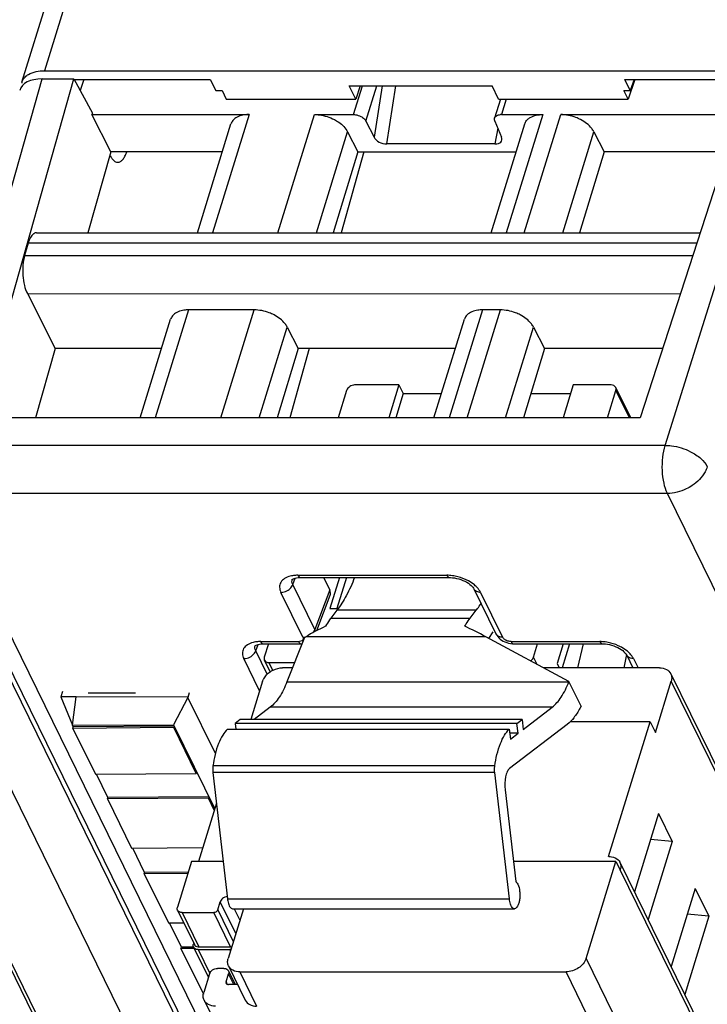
# Model space of a CAD drawing. Header units: millimetres. Extents: x 0 to 420, y 0 to 297.
# Tile 13 of 124: x 121 to 131, y 52 to 67. Entities that reach past the tile are written whole.
import ezdxf

# ---------------------------------------------------------------- set-up
doc = ezdxf.new("R2010")
doc.units = ezdxf.units.MM
doc.header["$LTSCALE"] = 23.1
doc.layers.get('0').update_dxf_attribs({"linetype": 'CONTINUOUS'})

msp = doc.modelspace()

# ---------------------------------------------------------------- linework, layer by layer
at = {"color": 7, "linetype": 'CONTINUOUS'}
for p, q in [((120.71667, 65.6548), (129.04736, 92.61292)), ((121.04186, 65.81798), (131.77222, 65.81798)), ((120.0766, 60.77191), (121.47027, 65.70048)), ((121.00974, 65.70048), (121.47027, 65.70048)), ((121.47027, 65.70048), (121.73998, 65.20329)), ((121.47027, 65.69366), (123.45376, 65.69366)), ((121.61467, 65.69366), (121.56093, 65.53336)), ((123.45376, 65.69366), (123.53399, 65.53035)), ((125.57086, 65.40591), (125.47612, 65.59898)), ((125.47612, 65.59898), (127.55289, 65.59898)), ((125.63559, 65.59898), (125.57086, 65.40591)), ((127.64764, 65.40591), (127.55289, 65.59898)), ((129.56249, 65.53012), (129.48233, 65.69366)), ((129.48233, 65.69366), (131.30259, 65.69366)), ((129.6279, 65.69366), (129.53143, 65.40591)), ((129.61732, 65.69366), (129.56249, 65.53012)), ((131.30259, 65.70048), (129.70451, 60.77229)), ((123.53406, 65.53057), (123.62597, 65.52989)), ((123.62603, 65.53012), (123.68708, 65.40591)), ((129.53143, 65.40591), (129.47046, 65.53035)), ((129.47053, 65.53057), (129.56241, 65.52989)), ((123.68708, 65.40591), (125.57086, 65.40591)), ((127.67455, 65.40591), (127.58935, 65.1302)), ((127.64764, 65.40591), (129.53143, 65.40591)), ((121.7337, 65.18121), (124.01787, 65.18131)), ((122.00811, 64.64058), (121.7337, 65.18121)), ((121.73998, 65.20329), (121.73377, 65.18121)), ((124.96962, 65.18131), (125.5368, 65.18131)), ((127.68757, 65.18131), (128.28928, 65.18131)), ((128.55025, 65.18131), (131.13427, 65.1814)), ((123.26716, 63.46331), (123.75594, 65.04502)), ((125.71781, 65.08736), (125.83687, 64.85234)), ((127.53858, 63.46331), (128.02736, 65.04502)), ((127.59243, 65.08736), (127.6882, 64.85234)), ((125.45232, 64.93079), (125.59933, 64.64058)), ((129.03294, 64.93079), (129.17996, 64.64058)), ((127.59467, 64.75404), (126.02025, 64.75404)), ((122.00811, 64.64058), (121.67522, 63.46331)), ((123.63096, 64.64058), (122.00811, 64.64058)), ((125.59933, 64.64058), (125.24242, 63.46331)), ((125.6861, 64.64058), (125.35899, 63.46331)), ((125.59933, 64.64058), (127.90238, 64.64058)), ((129.17996, 64.64058), (128.82305, 63.46331)), ((130.95889, 64.64058), (129.17996, 64.64058)), ((120.92888, 63.46331), (130.57714, 63.46331)), ((120.80704, 63.31196), (120.75485, 63.13106)), ((120.79469, 62.57795), (121.19936, 61.78048)), ((124.09213, 62.34175), (123.14038, 62.34175)), ((127.67276, 62.34175), (127.4118, 62.34175)), ((122.43557, 60.77229), (122.87845, 62.20546)), ((126.70699, 60.77229), (127.14987, 62.20546)), ((124.57483, 62.09123), (124.73224, 61.78048)), ((128.15545, 62.09123), (128.31287, 61.78048)), ((121.19936, 61.78048), (120.91427, 60.77229)), ((122.74713, 61.78048), (121.19936, 61.78048)), ((124.73224, 61.78048), (124.42659, 60.77229)), ((124.89141, 61.78048), (124.61128, 60.77229)), ((127.01855, 61.78048), (124.73224, 61.78048)), ((128.31287, 61.78048), (128.00722, 60.77229)), ((130.03144, 61.78049), (128.31287, 61.78048)), ((125.43769, 61.17183), (125.31422, 60.77229)), ((126.19874, 61.25017), (125.554, 61.25017)), ((126.19874, 61.25017), (126.05107, 60.77229)), ((126.25975, 61.12584), (126.15049, 60.77229)), ((126.19874, 61.25017), (126.25975, 61.12584)), ((126.25975, 61.12584), (126.81625, 61.12584)), ((128.1144, 61.12584), (128.69324, 61.12584)), ((128.73166, 61.25017), (128.58399, 60.77229)), ((129.2843, 61.25017), (128.73166, 61.25017)), ((129.22873, 60.77229), (129.3522, 61.17183)), ((129.56755, 60.77229), (129.34986, 61.21589)), ((129.70451, 60.77229), (120.07625, 60.77229)), ((119.20601, 59.84532), (132.5919, 32.56774)), ((124.76469, 58.45117), (126.93199, 58.45117)), ((125.10231, 58.45117), (125.19078, 58.2709)), ((125.33379, 58.45117), (125.19417, 57.99936)), ((125.43322, 58.45117), (125.29359, 57.99936)), ((126.93199, 58.45117), (126.93227, 58.45118)), ((127.28747, 58.2866), (127.60791, 57.63361)), ((125.00637, 57.68072), (125.19783, 58.19259)), ((125.19417, 57.99936), (125.31364, 57.99936)), ((125.29688, 57.97651), (125.20758, 57.86184)), ((127.23391, 57.86184), (127.32322, 57.97651)), ((124.82469, 57.57883), (124.56967, 56.93382)), ((124.82469, 57.57883), (124.84173, 57.58887)), ((128.67053, 56.93921), (127.46144, 57.58887)), ((127.56266, 57.66251), (127.5019, 57.56713)), ((124.22433, 57.48768), (124.77738, 57.48768)), ((124.2992, 57.48768), (124.23946, 57.29437)), ((127.86505, 57.48768), (127.86537, 57.48768)), ((127.86505, 57.48768), (129.15482, 57.48768)), ((128.15397, 57.29437), (128.21371, 57.48768)), ((128.58656, 57.48768), (128.49773, 57.20024)), ((128.6802, 57.48768), (128.57224, 57.13833)), ((128.79766, 57.13833), (128.88237, 57.48768)), ((129.15482, 57.48768), (129.1551, 57.48768)), ((129.50542, 57.33175), (129.46692, 57.13833)), ((129.5103, 57.32311), (129.60098, 57.13833)), ((124.32532, 57.08009), (124.24179, 57.25031)), ((124.30736, 57.21603), (124.68125, 57.21603)), ((124.65053, 57.13833), (124.50667, 57.13833)), ((129.98699, 57.13833), (128.29994, 57.13833)), ((128.49773, 57.20024), (128.52811, 57.13833)), ((130.1509, 57.05264), (141.0409, 34.86116)), ((118.55528, 56.93514), (129.44527, 34.74366)), ((124.21589, 56.9425), (124.04455, 56.38804)), ((128.6684, 56.93382), (128.67053, 56.93921)), ((128.8453, 56.58306), (128.67053, 56.93921)), ((129.92677, 56.19834), (130.15674, 56.9425)), ((121.50396, 56.71874), (121.2821, 56.71788)), ((121.2821, 56.71788), (121.45112, 56.30314)), ((121.30597, 56.79402), (121.2824, 56.71788)), ((121.45112, 56.30314), (121.50396, 56.71874)), ((123.13162, 56.71247), (121.50396, 56.71874)), ((121.67755, 56.77345), (122.36835, 56.77345)), ((123.12914, 56.70776), (122.91941, 56.30905)), ((123.14891, 56.77563), (123.1284, 56.70926)), ((123.529, 55.89292), (123.12914, 56.70776)), ((124.32632, 56.56475), (124.09499, 56.38804)), ((128.0055, 56.24426), (128.42504, 56.56475)), ((128.8453, 56.58306), (128.82756, 56.54928)), ((121.45112, 56.30314), (122.91941, 56.30905)), ((121.46329, 56.27833), (121.45149, 56.30239)), ((121.45718, 56.25874), (121.46323, 56.27832)), ((122.92318, 56.26959), (121.45718, 56.25874)), ((121.45718, 56.25874), (121.7851, 55.59051)), ((122.92921, 56.28918), (121.46325, 56.27832)), ((122.91941, 56.30905), (123.51857, 55.08814)), ((122.92923, 56.28918), (122.92318, 56.26959)), ((123.2511, 55.60136), (122.92318, 56.26959)), ((123.89012, 56.38804), (123.81547, 56.33101)), ((123.81547, 56.33101), (123.82538, 56.24548)), ((127.9142, 56.33101), (123.81547, 56.33101)), ((127.98885, 56.38804), (123.89012, 56.38804)), ((128.64611, 56.31629), (127.8073, 55.67554)), ((127.9142, 56.33101), (127.98885, 56.38804)), ((127.93085, 56.18724), (127.9142, 56.33101)), ((127.98885, 56.38804), (128.0055, 56.24426)), ((129.85051, 56.35374), (128.68897, 56.35374)), ((129.24535, 54.39542), (129.85051, 56.35374)), ((129.85051, 56.35374), (129.92677, 56.19834)), ((123.7035, 56.24548), (127.80222, 56.24548)), ((127.80222, 56.24548), (127.81887, 56.1017)), ((127.93085, 56.18724), (127.80897, 56.18724)), ((127.81887, 56.1017), (127.93085, 56.18724)), ((121.7851, 55.59051), (123.2511, 55.60136)), ((121.96661, 55.25268), (121.80077, 55.59062)), ((123.2511, 55.60136), (123.25715, 55.62095)), ((123.49192, 55.61684), (123.70476, 53.77946)), ((127.80349, 53.77946), (127.59064, 55.61684)), ((121.9605, 55.23308), (121.96655, 55.25267)), ((123.43253, 55.26352), (121.96657, 55.25267)), ((123.43255, 55.26352), (123.4265, 55.24394)), ((127.74174, 55.36463), (127.89623, 54.03101)), ((123.4265, 55.24394), (121.9605, 55.23308)), ((121.9605, 55.23308), (122.3113, 54.51823)), ((123.54373, 55.16957), (123.28241, 54.32391)), ((123.51253, 55.06861), (123.4265, 55.24394)), ((129.97268, 55.01968), (129.62119, 53.88228)), ((129.97268, 55.01968), (130.17095, 54.61564)), ((130.17095, 54.61564), (129.81947, 53.47823)), ((130.17095, 54.61564), (129.85638, 54.64334)), ((122.3113, 54.51823), (123.34482, 54.52588)), ((122.50044, 54.16486), (122.32697, 54.51835)), ((129.24823, 54.39542), (129.24535, 54.39542)), ((123.18298, 54.32391), (122.97722, 53.65809)), ((123.64169, 54.32391), (123.18298, 54.32391)), ((129.35409, 54.32391), (127.8623, 54.32391)), ((128.91837, 52.91393), (129.35409, 54.32391)), ((129.35409, 54.32391), (129.4151, 54.19959)), ((129.41059, 54.31144), (140.45311, 31.80916)), ((122.49432, 54.14527), (122.50037, 54.16485)), ((123.12922, 54.14997), (122.49432, 54.14527)), ((122.49432, 54.14527), (122.84512, 53.43041)), ((123.13528, 54.16955), (122.50039, 54.16485)), ((129.4151, 54.19959), (129.41631, 54.20351)), ((130.5065, 53.93187), (130.15502, 52.79446)), ((130.5065, 53.93187), (130.70478, 53.52782)), ((123.56381, 53.61892), (123.60012, 53.73642)), ((122.97956, 53.61403), (123.22359, 53.11674)), ((123.04512, 53.57975), (123.50565, 53.57975)), ((123.93766, 53.63648), (123.71437, 52.91393)), ((123.77942, 53.63648), (127.87814, 53.63648)), ((130.70478, 53.52782), (130.3902, 53.55552)), ((122.84512, 53.43041), (123.06885, 53.43207)), ((123.03426, 53.07704), (122.86079, 53.43053)), ((130.70478, 53.52782), (130.35329, 52.39042)), ((123.2138, 53.13668), (123.20915, 53.12163)), ((123.02815, 53.05745), (123.0342, 53.07703)), ((123.22066, 53.05887), (123.02815, 53.05745)), ((123.02815, 53.05745), (123.3543, 52.39281)), ((123.21151, 53.07834), (123.03421, 53.07703)), ((123.21149, 53.07758), (123.42777, 52.63684)), ((123.27705, 53.0433), (123.73758, 53.0433)), ((123.28916, 53.08247), (123.74969, 53.08247)), ((123.44444, 52.6908), (123.35972, 52.41664)), ((123.65286, 52.76914), (123.56075, 52.76914)), ((123.68445, 52.5733), (123.72076, 52.6908)), ((123.71843, 52.73486), (123.81692, 52.53414)), ((123.72021, 52.80379), (123.96424, 52.3065)), ((123.88412, 52.71809), (128.62759, 52.71809)), ((123.85253, 52.53414), (123.7184, 52.53414)), ((123.36555, 52.3065), (134.04201, 30.55015))]:
    msp.add_line(p, q, dxfattribs=at)
at = {"color": 9, "linetype": 'CONTINUOUS'}
for p, q in [((129.25625, 92.39979), (121.04186, 65.81798)), ((119.5013, 60.37297), (121.00974, 65.70048)), ((125.5368, 65.18131), (125.66587, 65.59898)), ((125.71781, 65.08736), (125.87591, 65.59898)), ((125.95612, 65.59898), (125.83687, 64.85234)), ((126.02025, 64.75404), (126.1552, 65.59898)), ((130.0688, 60.37297), (131.74012, 65.70048)), ((127.75698, 65.40591), (127.68757, 65.18131)), ((124.01787, 65.18131), (123.48697, 63.46331)), ((124.43872, 63.46331), (124.96962, 65.18131)), ((128.28929, 65.18131), (127.75839, 63.46331)), ((128.01935, 63.46331), (128.55024, 65.18128)), ((124.99884, 63.46331), (125.45232, 64.93079)), ((127.63526, 64.98226), (127.59467, 64.75404)), ((128.57946, 63.46331), (129.03294, 64.93079)), ((130.52806, 63.31196), (120.80704, 63.31196)), ((120.75485, 63.13106), (130.46939, 63.13106)), ((120.79469, 62.57795), (130.28983, 62.57732)), ((123.14038, 62.34175), (122.65538, 60.77229)), ((123.60713, 60.77229), (124.09213, 62.34175)), ((127.4118, 62.34175), (126.9268, 60.77229)), ((127.18776, 60.77229), (127.67276, 62.34175)), ((124.16725, 60.77229), (124.57483, 62.09123)), ((127.74787, 60.77229), (128.15545, 62.09123)), ((129.54827, 60.77229), (129.3522, 61.17183)), ((130.0688, 60.37297), (119.5013, 60.37297)), ((132.47213, 32.66726), (119.08625, 59.94481)), ((131.89161, 32.27885), (118.50571, 59.55643)), ((119.53384, 59.67393), (132.91973, 32.39635)), ((130.10134, 59.67393), (119.53384, 59.67393)), ((143.48723, 32.39635), (130.10134, 59.67393)), ((124.65524, 58.34858), (124.69046, 58.44276)), ((124.72838, 58.48368), (126.89568, 58.48368)), ((124.97562, 57.6957), (124.65524, 58.34858)), ((125.19078, 58.2709), (124.97562, 57.6957)), ((124.8025, 57.5823), (124.48212, 58.23518)), ((127.38582, 58.23518), (127.70621, 57.5823)), ((127.32322, 57.97651), (125.29688, 57.97651)), ((125.20758, 57.86184), (127.23391, 57.86184)), ((127.46144, 57.58887), (124.84173, 57.58887)), ((124.11488, 57.38509), (124.15011, 57.47926)), ((124.18802, 57.52018), (124.74094, 57.52018)), ((127.82874, 57.52018), (129.11851, 57.52018)), ((124.17239, 56.80172), (123.94177, 57.27169)), ((124.28183, 57.04489), (124.11488, 57.38509)), ((128.20569, 57.18897), (128.15397, 57.29437)), ((129.60865, 57.27169), (129.67409, 57.13833)), ((124.36308, 57.10248), (124.30736, 57.21603)), ((124.56967, 56.93382), (128.6684, 56.93382)), ((141.04673, 34.75102), (130.15674, 56.9425)), ((129.45111, 34.63352), (118.56111, 56.825)), ((128.42504, 56.56475), (124.32632, 56.56475)), ((128.73967, 56.39417), (128.72591, 56.39417)), ((127.59188, 55.7119), (123.49316, 55.7119)), ((127.59064, 55.61684), (123.49192, 55.61684)), ((140.45882, 31.70123), (129.41631, 54.20351)), ((123.82618, 53.27575), (123.60012, 53.73642)), ((123.70476, 53.77946), (127.80349, 53.77946)), ((123.04512, 53.57975), (123.28916, 53.08247)), ((123.74969, 53.08247), (123.50565, 53.57975)), ((123.56381, 53.61892), (123.78987, 53.15825)), ((123.80391, 53.63648), (123.88598, 53.46925)), ((123.27705, 53.0433), (123.44695, 52.69708)), ((123.74787, 53.02233), (123.73758, 53.0433)), ((128.91837, 52.91393), (140.0829, 30.163)), ((123.79764, 52.53414), (123.72076, 52.6908)), ((123.88412, 52.71809), (124.12816, 52.22081)), ((139.79212, 29.96717), (128.62759, 52.71809)), ((123.68445, 52.5733), (123.70224, 52.53704))]:
    msp.add_line(p, q, dxfattribs=at)
at = {"color": 7, "linetype": 'CONTINUOUS'}
for points in [[(124.64696, 58.42363), (124.6465, 58.4229), (124.64698, 58.4234), (124.649, 58.42514), (124.65396, 58.42853), (124.66286, 58.43323), (124.6755, 58.43831), (124.69145, 58.44305), (124.7105, 58.447), (124.73245, 58.44979), (124.75686, 58.45112), (124.76486, 58.4512)], [(126.93227, 58.45112), (126.9476, 58.45086), (126.9764, 58.44888), (127.00649, 58.44485), (127.03727, 58.43877), (127.06821, 58.43073), (127.09881, 58.42085), (127.1285, 58.40932), (127.15688, 58.39632), (127.1834, 58.38212), (127.20735, 58.36719), (127.22848, 58.35191), (127.24664, 58.3367), (127.26142, 58.32227), (127.27279, 58.30919), (127.28116, 58.29767), (127.28682, 58.28808), (127.28779, 58.28615)], [(127.608, 57.63365), (127.6205, 57.61157), (127.63477, 57.59203), (127.65145, 57.5736), (127.67023, 57.5566), (127.69118, 57.54098), (127.71418, 57.52691), (127.73862, 57.51484), (127.76452, 57.50477), (127.79177, 57.49679), (127.81941, 57.49127), (127.84714, 57.48827), (127.86537, 57.48771)], [(124.10661, 57.46014), (124.10615, 57.45941), (124.10663, 57.45991), (124.10864, 57.46164), (124.11361, 57.46503), (124.12251, 57.46974), (124.13515, 57.47482), (124.1511, 57.47956), (124.17015, 57.4835), (124.1921, 57.48629), (124.21651, 57.48762), (124.22451, 57.48771)], [(129.1551, 57.48763), (129.17043, 57.48736), (129.19923, 57.48538), (129.22932, 57.48135), (129.2601, 57.47527), (129.29104, 57.46723), (129.32164, 57.45735), (129.35133, 57.44583), (129.37971, 57.43283), (129.40623, 57.41862), (129.43018, 57.40369), (129.45132, 57.38842), (129.46947, 57.37321), (129.48425, 57.35877), (129.49562, 57.34569), (129.50399, 57.33417), (129.50965, 57.32459), (129.51062, 57.32266)]]:
    msp.add_lwpolyline(points, dxfattribs=at)
for centre, radius, start, end in [((120.89888, 65.58991), 0.19448, 135.19863, 143.093554), ((120.87357, 65.60629), 0.16423, 162.821407, 168.657569), ((127.6875, 64.99473), 0.18658, 89.978287, 93.587989), ((129.54869, 57.79178), 1.61488, 239.562973, 239.935047), ((129.29655, 54.25548), 0.12703, 26.13953, 28.651716), ((129.2958, 54.25513), 0.12786, 20.378799, 26.132367), ((123.28908, 53.18416), 0.1017, 263.10788, 270.044676), ((123.6714, 52.71176), 0.05239, 26.152647, 30.827112)]:
    msp.add_arc(centre, radius, start, end, dxfattribs=at)
at = {"color": 9, "linetype": 'CONTINUOUS'}
for centre, radius, start, end in [((126.88863, 57.8191), 0.66461, 86.151947, 89.392378), ((126.88924, 57.82295), 0.66074, 78.791148, 86.18208), ((127.35816, 58.32088), 0.07847, 205.951376, 222.212062), ((127.67855, 57.668), 0.07847, 205.958643, 222.207442), ((124.74127, 57.64462), 0.12444, 269.849672, 275.434298), ((129.11146, 56.8556), 0.66461, 86.151947, 89.392378), ((129.11207, 56.85945), 0.66074, 78.791148, 86.18208), ((129.58099, 57.35739), 0.07847, 205.951376, 222.212062)]:
    msp.add_arc(centre, radius, start, end, dxfattribs=at)
at = {"color": 7, "linetype": 'CONTINUOUS'}
for centre, major_axis, ratio, start_param, end_param in [((121.16233, 65.38967), (0.4778, -0.14765), 0.57243192, 2.06579301, 3.15519034), ((125.97338, 64.85577), (0.14224, -0.0533), 0.60915864, 3.72682523, 5.26390485), ((127.54856, 64.85577), (0.14202, -0.05283), 0.61216235, 5.25838437, 6.79546398), ((124.96028, 58.27109), (0.23908, -0.07403), 0.5719578, -0.03302402, 0.49498233), ((125.08326, 56.52021), (1.69777, 1.25233), 0.48630113, 1.20003547, 1.36069126), ((128.16297, 56.52021), (2.05778, -1.43295), 0.21550779, 2.06363561, 2.22429141)]:
    msp.add_ellipse(centre, major_axis=major_axis, ratio=ratio, start_param=start_param, end_param=end_param, dxfattribs=at)
for points in [[(120.71666, 65.6548), (120.72241, 65.67339), (120.7317, 65.69113), (120.74337, 65.7067)], [(127.58934, 65.13021), (127.5921, 65.13912), (127.59745, 65.14744), (127.60409, 65.15399)], [(120.92888, 63.4633), (120.92172, 63.4633), (120.91448, 63.46209), (120.90768, 63.45983)], [(129.38569, 54.34615), (129.39444, 54.33736), (129.40208, 54.32727), (129.40803, 54.31639)], [(123.60427, 53.74706), (123.60265, 53.74362), (123.60124, 53.74006), (123.60012, 53.73642)], [(123.70085, 53.81366), (123.68923, 53.81207), (123.67775, 53.8088), (123.66697, 53.80418)], [(123.75481, 53.04463), (123.74912, 53.04377), (123.74334, 53.0433), (123.73758, 53.0433)], [(123.74969, 53.08247), (123.75564, 53.08247), (123.76163, 53.08347), (123.76733, 53.08518)], [(123.69579, 52.75857), (123.70405, 52.75376), (123.71149, 52.74682), (123.71638, 52.73861)], [(123.68445, 52.5733), (123.68228, 52.56628), (123.68238, 52.55788), (123.68561, 52.55128)]]:
    msp.add_open_spline(points, degree=3, dxfattribs=at)
for points, knots in [([(120.76088, 65.72695), (120.77586, 65.74206), (120.85747, 65.80199), (120.96317, 65.81798), (121.04186, 65.81798)], [0, 0, 0, 0, 0.21286217, 1, 1, 1, 1]), ([(124.01787, 65.18131), (123.99512, 65.18131), (123.91683, 65.17638), (123.83529, 65.14801), (123.79524, 65.10846)], [0, 0, 0, 0, 0.28787715, 1, 1, 1, 1]), ([(124.96962, 65.18131), (124.99383, 65.18131), (125.09368, 65.17438), (125.19163, 65.14334), (125.25885, 65.10845)], [0, 0, 0, 0, 0.24222324, 1, 1, 1, 1]), ([(125.5368, 65.18131), (125.54588, 65.18131), (125.58332, 65.1787), (125.62005, 65.16707), (125.64526, 65.15399)], [0, 0, 0, 0, 0.2422285, 1, 1, 1, 1]), ([(125.64526, 65.15399), (125.65343, 65.14975), (125.68175, 65.13288), (125.70701, 65.10868), (125.71781, 65.08736)], [0, 0, 0, 0, 0.27805098, 1, 1, 1, 1]), ([(127.59243, 65.08736), (127.59096, 65.09098), (127.58638, 65.10469), (127.58622, 65.12011), (127.58934, 65.13021)], [0, 0, 0, 0, 0.26957933, 1, 1, 1, 1]), ([(127.60409, 65.15399), (127.60813, 65.15798), (127.62893, 65.17376), (127.65568, 65.17967), (127.67583, 65.18095)], [0, 0, 0, 0, 0.2195066, 1, 1, 1, 1]), ([(128.06666, 65.10846), (128.07886, 65.12051), (128.14357, 65.16786), (128.22718, 65.18131), (128.28928, 65.18131)], [0, 0, 0, 0, 0.21642909, 1, 1, 1, 1]), ([(128.83947, 65.10846), (128.81699, 65.12013), (128.72565, 65.16069), (128.62484, 65.18131), (128.55025, 65.18131)], [0, 0, 0, 0, 0.2535019, 1, 1, 1, 1]), ([(123.79524, 65.10846), (123.79063, 65.10391), (123.77381, 65.08539), (123.76141, 65.06274), (123.75593, 65.04503)], [0, 0, 0, 0, 0.25863007, 1, 1, 1, 1]), ([(125.25885, 65.10845), (125.28063, 65.09715), (125.35616, 65.05215), (125.42353, 64.98762), (125.45232, 64.93078)], [0, 0, 0, 0, 0.27803991, 1, 1, 1, 1]), ([(128.02736, 65.04502), (128.03284, 65.06274), (128.04523, 65.08539), (128.06205, 65.10391), (128.06666, 65.10846)], [0, 0, 0, 0, 0.74137057, 1, 1, 1, 1]), ([(129.03294, 64.93079), (129.02411, 64.94823), (128.97516, 65.02248), (128.90056, 65.07675), (128.83947, 65.10846)], [0, 0, 0, 0, 0.22123285, 1, 1, 1, 1]), ([(121.99529, 64.59526), (121.99787, 64.58986), (122.0078, 64.5701), (122.0195, 64.55116), (122.02936, 64.53837)], [0, 0, 0, 0, 0.27039104, 1, 1, 1, 1]), ([(122.11036, 64.48833), (122.12301, 64.48834), (122.15104, 64.49689), (122.18611, 64.52953), (122.21686, 64.57863), (122.2328, 64.61807), (122.24026, 64.64007)], [0, 0, 0, 0, 0.18011767, 0.3968262, 0.66922156, 1, 1, 1, 1]), ([(122.02936, 64.53837), (122.04043, 64.52401), (122.06331, 64.49983), (122.09591, 64.48832), (122.11036, 64.48833)], [0, 0, 0, 0, 0.55652313, 1, 1, 1, 1]), ([(120.88111, 63.44501), (120.86373, 63.43122), (120.83299, 63.3882), (120.81511, 63.33993), (120.80704, 63.31196)], [0, 0, 0, 0, 0.43241416, 1, 1, 1, 1]), ([(120.90768, 63.45983), (120.90059, 63.45748), (120.8914, 63.45272), (120.88322, 63.44669), (120.88111, 63.44501)], [0, 0, 0, 0, 0.73520265, 1, 1, 1, 1]), ([(120.75485, 63.13106), (120.74213, 63.08698), (120.72662, 62.99101), (120.72627, 62.89413), (120.72991, 62.84361)], [0, 0, 0, 0, 0.47528245, 1, 1, 1, 1]), ([(120.72991, 62.84361), (120.73346, 62.7944), (120.74676, 62.7035), (120.77555, 62.61558), (120.79469, 62.57795)], [0, 0, 0, 0, 0.5388699, 1, 1, 1, 1]), ([(122.91775, 62.2689), (122.91314, 62.26435), (122.89632, 62.24583), (122.88392, 62.22318), (122.87844, 62.20547)], [0, 0, 0, 0, 0.25863007, 1, 1, 1, 1]), ([(123.14038, 62.34175), (123.11763, 62.34175), (123.03934, 62.33682), (122.9578, 62.30845), (122.91775, 62.2689)], [0, 0, 0, 0, 0.28787715, 1, 1, 1, 1]), ([(124.38136, 62.2689), (124.35888, 62.28057), (124.26753, 62.32113), (124.16673, 62.34175), (124.09213, 62.34175)], [0, 0, 0, 0, 0.2535019, 1, 1, 1, 1]), ([(124.57483, 62.09123), (124.56599, 62.10867), (124.51705, 62.18292), (124.44244, 62.23719), (124.38136, 62.2689)], [0, 0, 0, 0, 0.22123285, 1, 1, 1, 1]), ([(127.18917, 62.2689), (127.18456, 62.26435), (127.16774, 62.24583), (127.15534, 62.22318), (127.14986, 62.20547)], [0, 0, 0, 0, 0.25863007, 1, 1, 1, 1]), ([(127.4118, 62.34175), (127.38905, 62.34175), (127.31076, 62.33682), (127.22922, 62.30845), (127.18917, 62.2689)], [0, 0, 0, 0, 0.28787715, 1, 1, 1, 1]), ([(127.96198, 62.2689), (127.9395, 62.28057), (127.84816, 62.32113), (127.74735, 62.34175), (127.67276, 62.34175)], [0, 0, 0, 0, 0.2535019, 1, 1, 1, 1]), ([(128.15545, 62.09123), (128.14662, 62.10867), (128.09767, 62.18292), (128.02307, 62.23719), (127.96198, 62.2689)], [0, 0, 0, 0, 0.22123285, 1, 1, 1, 1]), ([(125.554, 61.25017), (125.52874, 61.25017), (125.47971, 61.23408), (125.44466, 61.19438), (125.43769, 61.17183)], [0, 0, 0, 0, 0.51698181, 1, 1, 1, 1]), ([(129.34986, 61.21589), (129.34462, 61.22656), (129.32444, 61.24552), (129.29806, 61.25017), (129.2843, 61.25017)], [0, 0, 0, 0, 0.46351131, 1, 1, 1, 1]), ([(129.3522, 61.17183), (129.35337, 61.17562), (129.35669, 61.19014), (129.35468, 61.20607), (129.34986, 61.21589)], [0, 0, 0, 0, 0.26614116, 1, 1, 1, 1]), ([(125.55219, 58.45075), (125.51734, 58.36062), (125.44393, 58.19582), (125.34811, 58.04228), (125.29688, 57.97651)], [0, 0, 0, 0, 0.53685354, 1, 1, 1, 1]), ([(127.32322, 57.97651), (127.32912, 57.98408), (127.35309, 58.01567), (127.37556, 58.04839), (127.39182, 58.07366)], [0, 0, 0, 0, 0.24218729, 1, 1, 1, 1]), ([(125.20758, 57.86184), (125.20076, 57.85308), (125.17273, 57.81527), (125.14807, 57.77501), (125.13077, 57.74349)], [0, 0, 0, 0, 0.23581698, 1, 1, 1, 1]), ([(127.1571, 57.74349), (127.16309, 57.7544), (127.18642, 57.79526), (127.21265, 57.83453), (127.23391, 57.86184)], [0, 0, 0, 0, 0.26440392, 1, 1, 1, 1]), ([(124.23946, 57.29437), (124.23829, 57.29058), (124.23497, 57.27606), (124.23698, 57.26013), (124.2418, 57.25031)], [0, 0, 0, 0, 0.26614116, 1, 1, 1, 1]), ([(128.11107, 57.23979), (128.11624, 57.24335), (128.13449, 57.25786), (128.14892, 57.27804), (128.15397, 57.29437)], [0, 0, 0, 0, 0.26859655, 1, 1, 1, 1]), ([(124.2418, 57.25031), (124.24704, 57.23964), (124.26722, 57.22068), (124.29359, 57.21603), (124.30736, 57.21603)], [0, 0, 0, 0, 0.46351131, 1, 1, 1, 1]), ([(124.32514, 57.0803), (124.33871, 57.08951), (124.39415, 57.12158), (124.45904, 57.13833), (124.50667, 57.13833)], [0, 0, 0, 0, 0.25610713, 1, 1, 1, 1]), ([(129.98699, 57.13833), (130.0214, 57.13833), (130.08732, 57.12672), (130.1378, 57.07933), (130.1509, 57.05263)], [0, 0, 0, 0, 0.53640252, 1, 1, 1, 1]), ([(124.21589, 56.9425), (124.21995, 56.95563), (124.24358, 57.01034), (124.28748, 57.05474), (124.32514, 57.0803)], [0, 0, 0, 0, 0.23184701, 1, 1, 1, 1]), ([(130.1509, 57.05263), (130.15887, 57.03641), (130.16817, 56.9989), (130.16246, 56.96101), (130.15674, 56.9425)], [0, 0, 0, 0, 0.48263732, 1, 1, 1, 1]), ([(124.56967, 56.93382), (124.53905, 56.85637), (124.47468, 56.72179), (124.37823, 56.6044), (124.32632, 56.56475)], [0, 0, 0, 0, 0.5604471, 1, 1, 1, 1]), ([(128.42504, 56.56475), (128.47695, 56.6044), (128.5734, 56.72179), (128.63778, 56.85637), (128.6684, 56.93382)], [0, 0, 0, 0, 0.4395529, 1, 1, 1, 1]), ([(128.82756, 56.54928), (128.80245, 56.50145), (128.75055, 56.41666), (128.68185, 56.3436), (128.64611, 56.31629)], [0, 0, 0, 0, 0.54568064, 1, 1, 1, 1]), ([(123.7035, 56.24548), (123.67661, 56.22075), (123.62676, 56.15455), (123.54406, 55.97856), (123.50925, 55.82298), (123.49316, 55.7119)], [0, 0, 0, 0, 0.1883851, 0.42111019, 1, 1, 1, 1]), ([(127.59188, 55.7119), (127.60797, 55.82298), (127.64279, 55.97856), (127.72548, 56.15455), (127.77533, 56.22075), (127.80222, 56.24548)], [0, 0, 0, 0, 0.57888981, 0.8116149, 1, 1, 1, 1]), ([(123.49316, 55.7119), (123.49204, 55.70418), (123.48862, 55.67262), (123.48917, 55.64062), (123.49192, 55.61684)], [0, 0, 0, 0, 0.24571182, 1, 1, 1, 1]), ([(127.59064, 55.61684), (127.58789, 55.64062), (127.58735, 55.67262), (127.59076, 55.70418), (127.59188, 55.7119)], [0, 0, 0, 0, 0.75428819, 1, 1, 1, 1]), ([(127.8073, 55.67554), (127.79231, 55.66409), (127.76747, 55.62395), (127.73716, 55.51981), (127.73444, 55.4277), (127.74174, 55.36463)], [0, 0, 0, 0, 0.17360166, 0.41563281, 1, 1, 1, 1]), ([(129.24995, 54.39542), (129.26336, 54.39551), (129.3119, 54.39198), (129.36071, 54.37122), (129.38569, 54.34615)], [0, 0, 0, 0, 0.27475204, 1, 1, 1, 1]), ([(129.41566, 54.29965), (129.41837, 54.29235), (129.42693, 54.26096), (129.42357, 54.22701), (129.41631, 54.20351)], [0, 0, 0, 0, 0.24049099, 1, 1, 1, 1]), ([(127.92655, 53.99315), (127.94188, 53.96192), (127.95343, 53.90652), (127.95716, 53.83131), (127.95325, 53.77236), (127.94219, 53.71852), (127.92518, 53.67022), (127.89757, 53.63648), (127.87814, 53.63649)], [0, 0, 0, 0, 0.27031636, 0.42849814, 0.58563937, 0.72925847, 0.84897904, 1, 1, 1, 1]), ([(127.89623, 54.03101), (127.89914, 54.02923), (127.91205, 54.0191), (127.92087, 54.00471), (127.92655, 53.99315)], [0, 0, 0, 0, 0.20946324, 1, 1, 1, 1]), ([(123.66697, 53.80418), (123.66003, 53.80121), (123.63475, 53.78792), (123.61324, 53.7661), (123.60427, 53.74706)], [0, 0, 0, 0, 0.26402802, 1, 1, 1, 1]), ([(123.70476, 53.77946), (123.70587, 53.76992), (123.71093, 53.73592), (123.72007, 53.7021), (123.731, 53.67982)], [0, 0, 0, 0, 0.27893412, 1, 1, 1, 1]), ([(123.731, 53.67982), (123.73415, 53.6734), (123.74455, 53.65454), (123.7644, 53.63649), (123.77942, 53.63649)], [0, 0, 0, 0, 0.32261421, 1, 1, 1, 1]), ([(127.82972, 53.67982), (127.82642, 53.68655), (127.81329, 53.71846), (127.80659, 53.75269), (127.80349, 53.77946)], [0, 0, 0, 0, 0.21767694, 1, 1, 1, 1]), ([(127.87814, 53.63649), (127.87371, 53.63649), (127.8512, 53.64194), (127.83763, 53.66371), (127.82972, 53.67982)], [0, 0, 0, 0, 0.1980752, 1, 1, 1, 1]), ([(122.97956, 53.61403), (122.97474, 53.62385), (122.97273, 53.63978), (122.97605, 53.6543), (122.97722, 53.65809)], [0, 0, 0, 0, 0.7338598, 1, 1, 1, 1]), ([(123.04512, 53.57975), (123.03135, 53.57975), (123.00498, 53.5844), (122.9848, 53.60336), (122.97956, 53.61403)], [0, 0, 0, 0, 0.53653651, 1, 1, 1, 1]), ([(123.56381, 53.61892), (123.56213, 53.61349), (123.54996, 53.59211), (123.52417, 53.57975), (123.50565, 53.57975)], [0, 0, 0, 0, 0.23470992, 1, 1, 1, 1]), ([(123.21149, 53.07758), (123.20667, 53.08739), (123.20466, 53.10332), (123.20798, 53.11784), (123.20915, 53.12163)], [0, 0, 0, 0, 0.7338598, 1, 1, 1, 1]), ([(123.22359, 53.11675), (123.22808, 53.10761), (123.24394, 53.09097), (123.26547, 53.08459), (123.27687, 53.0832)], [0, 0, 0, 0, 0.46993173, 1, 1, 1, 1]), ([(123.27705, 53.0433), (123.26329, 53.0433), (123.23691, 53.04794), (123.21673, 53.06691), (123.21149, 53.07758)], [0, 0, 0, 0, 0.53653651, 1, 1, 1, 1]), ([(123.72021, 52.80379), (123.71224, 52.82001), (123.70294, 52.85753), (123.70865, 52.89542), (123.71437, 52.91393)], [0, 0, 0, 0, 0.48263732, 1, 1, 1, 1]), ([(128.91837, 52.91393), (128.90095, 52.85756), (128.81329, 52.75832), (128.69073, 52.71809), (128.62759, 52.71809)], [0, 0, 0, 0, 0.48302105, 1, 1, 1, 1]), ([(123.44444, 52.6908), (123.45141, 52.71335), (123.48647, 52.75305), (123.53549, 52.76914), (123.56075, 52.76914)], [0, 0, 0, 0, 0.48301924, 1, 1, 1, 1]), ([(123.65286, 52.76914), (123.6568, 52.76914), (123.67159, 52.76832), (123.68638, 52.76404), (123.69579, 52.75857)], [0, 0, 0, 0, 0.26597106, 1, 1, 1, 1]), ([(123.71842, 52.73485), (123.72324, 52.72504), (123.72525, 52.70911), (123.72193, 52.69459), (123.72076, 52.6908)], [0, 0, 0, 0, 0.7338598, 1, 1, 1, 1]), ([(123.88412, 52.71809), (123.84971, 52.71809), (123.78379, 52.72971), (123.73331, 52.77709), (123.72021, 52.80379)], [0, 0, 0, 0, 0.53640252, 1, 1, 1, 1]), ([(123.68561, 52.55128), (123.68823, 52.54593), (123.69834, 52.53647), (123.71152, 52.53414), (123.7184, 52.53414)], [0, 0, 0, 0, 0.46369268, 1, 1, 1, 1]), ([(123.36555, 52.3065), (123.35759, 52.32273), (123.34829, 52.36024), (123.354, 52.39813), (123.35972, 52.41664)], [0, 0, 0, 0, 0.48263732, 1, 1, 1, 1]), ([(123.52947, 52.22081), (123.49506, 52.22081), (123.42913, 52.23242), (123.37865, 52.27981), (123.36555, 52.3065)], [0, 0, 0, 0, 0.53640252, 1, 1, 1, 1]), ([(123.96424, 52.3065), (123.97734, 52.27981), (124.02782, 52.23242), (124.09375, 52.22081), (124.12816, 52.22081)], [0, 0, 0, 0, 0.46359768, 1, 1, 1, 1])]:
    msp.add_open_spline(points, degree=3, knots=knots, dxfattribs=at)
at = {"color": 9, "linetype": 'CONTINUOUS'}
for points, knots in [([(130.02904, 60.00625), (130.02604, 60.0707), (130.02952, 60.19446), (130.05171, 60.31665), (130.0688, 60.37297)], [0, 0, 0, 0, 0.52293403, 1, 1, 1, 1]), ([(130.0688, 60.37297), (130.09973, 60.37274), (130.22723, 60.36319), (130.35235, 60.32427), (130.43866, 60.28052)], [0, 0, 0, 0, 0.24222677, 1, 1, 1, 1]), ([(130.43866, 60.28052), (130.49219, 60.25337), (130.58557, 60.19301), (130.65939, 60.10708), (130.68183, 60.06217)], [0, 0, 0, 0, 0.54451922, 1, 1, 1, 1]), ([(130.10134, 59.67393), (130.07847, 59.72052), (130.04537, 59.83087), (130.03192, 59.94432), (130.02904, 60.00625)], [0, 0, 0, 0, 0.45566017, 1, 1, 1, 1]), ([(130.68187, 60.06232), (130.67349, 60.03603), (130.6252, 59.92665), (130.53653, 59.8382), (130.46064, 59.78744)], [0, 0, 0, 0, 0.23209072, 1, 1, 1, 1]), ([(130.46064, 59.78744), (130.43368, 59.76941), (130.3237, 59.70669), (130.19549, 59.67393), (130.10134, 59.67393)], [0, 0, 0, 0, 0.25616581, 1, 1, 1, 1]), ([(124.61857, 58.47103), (124.58893, 58.4637), (124.53556, 58.44309), (124.47524, 58.38605), (124.45527, 58.30867), (124.47098, 58.25901), (124.48212, 58.23518)], [0, 0, 0, 0, 0.28739147, 0.52859068, 0.75233562, 1, 1, 1, 1]), ([(124.65533, 58.34858), (124.64897, 58.36087), (124.64007, 58.38645), (124.64338, 58.41369), (124.64776, 58.42538)], [0, 0, 0, 0, 0.52575328, 1, 1, 1, 1]), ([(124.72838, 58.48368), (124.72185, 58.4836), (124.69642, 58.48294), (124.67101, 58.48065), (124.65232, 58.47775)], [0, 0, 0, 0, 0.25665379, 1, 1, 1, 1]), ([(124.72838, 58.48368), (124.73074, 58.47887), (124.73859, 58.46474), (124.75343, 58.4513), (124.76469, 58.4512)], [0, 0, 0, 0, 0.32257033, 1, 1, 1, 1]), ([(126.89567, 58.48368), (126.89803, 58.47886), (126.90589, 58.46471), (126.92073, 58.45123), (126.93199, 58.45112)], [0, 0, 0, 0, 0.32261712, 1, 1, 1, 1]), ([(127.20927, 58.40165), (127.19457, 58.40969), (127.13355, 58.43993), (127.068, 58.46107), (127.01768, 58.47108)], [0, 0, 0, 0, 0.24620947, 1, 1, 1, 1]), ([(127.32051, 58.32159), (127.31271, 58.32913), (127.27849, 58.35956), (127.23991, 58.38491), (127.20927, 58.40165)], [0, 0, 0, 0, 0.23693944, 1, 1, 1, 1]), ([(124.48212, 58.23518), (124.49116, 58.23517), (124.52846, 58.23841), (124.56464, 58.25261), (124.58832, 58.26811)], [0, 0, 0, 0, 0.24210312, 1, 1, 1, 1]), ([(124.58832, 58.26811), (124.59619, 58.27326), (124.62414, 58.29459), (124.6468, 58.32421), (124.65533, 58.34858)], [0, 0, 0, 0, 0.26701958, 1, 1, 1, 1]), ([(127.38582, 58.23518), (127.37724, 58.23518), (127.34635, 58.23763), (127.31518, 58.2515), (127.30004, 58.26816)], [0, 0, 0, 0, 0.27610853, 1, 1, 1, 1]), ([(127.38582, 58.23518), (127.38196, 58.24268), (127.36398, 58.27413), (127.34048, 58.30231), (127.32051, 58.32159)], [0, 0, 0, 0, 0.23299528, 1, 1, 1, 1]), ([(124.94768, 57.64915), (124.9508, 57.65274), (124.96215, 57.6669), (124.97119, 57.68305), (124.97562, 57.6957)], [0, 0, 0, 0, 0.26191999, 1, 1, 1, 1]), ([(124.8025, 57.5823), (124.80379, 57.57969), (124.80777, 57.56988), (124.80805, 57.55829), (124.80536, 57.55107)], [0, 0, 0, 0, 0.27430099, 1, 1, 1, 1]), ([(127.70621, 57.5823), (127.69762, 57.5823), (127.66674, 57.58475), (127.63557, 57.59862), (127.62043, 57.61528)], [0, 0, 0, 0, 0.27610821, 1, 1, 1, 1]), ([(127.75452, 57.53848), (127.74901, 57.54129), (127.73018, 57.55229), (127.7131, 57.56815), (127.70621, 57.5823)], [0, 0, 0, 0, 0.28198965, 1, 1, 1, 1]), ([(124.07822, 57.50754), (124.04858, 57.50021), (123.99521, 57.47959), (123.93489, 57.42255), (123.91491, 57.34518), (123.93062, 57.29552), (123.94177, 57.27169)], [0, 0, 0, 0, 0.28739147, 0.52859068, 0.75233562, 1, 1, 1, 1]), ([(124.11498, 57.38508), (124.10862, 57.39738), (124.09972, 57.42295), (124.10302, 57.45019), (124.10741, 57.46188)], [0, 0, 0, 0, 0.52575328, 1, 1, 1, 1]), ([(124.18802, 57.52018), (124.18149, 57.52011), (124.15607, 57.51944), (124.13066, 57.51715), (124.11197, 57.51425)], [0, 0, 0, 0, 0.25665379, 1, 1, 1, 1]), ([(124.18802, 57.52018), (124.19038, 57.51537), (124.19824, 57.50125), (124.21308, 57.48781), (124.22433, 57.48771)], [0, 0, 0, 0, 0.32257033, 1, 1, 1, 1]), ([(124.74094, 57.52018), (124.7433, 57.51537), (124.75116, 57.50125), (124.766, 57.48781), (124.77725, 57.48771)], [0, 0, 0, 0, 0.32257365, 1, 1, 1, 1]), ([(124.79699, 57.53827), (124.79453, 57.53581), (124.78181, 57.52594), (124.76547, 57.52193), (124.75305, 57.52074)], [0, 0, 0, 0, 0.21801767, 1, 1, 1, 1]), ([(127.82874, 57.52018), (127.82254, 57.52018), (127.79696, 57.52194), (127.77181, 57.52968), (127.75452, 57.53848)], [0, 0, 0, 0, 0.24217521, 1, 1, 1, 1]), ([(127.82874, 57.52018), (127.8311, 57.51537), (127.83896, 57.50125), (127.8538, 57.48781), (127.86505, 57.48771)], [0, 0, 0, 0, 0.32257034, 1, 1, 1, 1]), ([(129.11851, 57.52018), (129.12086, 57.51536), (129.12872, 57.50122), (129.14356, 57.48774), (129.15482, 57.48763)], [0, 0, 0, 0, 0.32261712, 1, 1, 1, 1]), ([(129.4321, 57.43816), (129.4174, 57.4462), (129.35638, 57.47644), (129.29083, 57.49758), (129.24051, 57.50758)], [0, 0, 0, 0, 0.24620947, 1, 1, 1, 1]), ([(129.54334, 57.3581), (129.53554, 57.36563), (129.50132, 57.39606), (129.46275, 57.42141), (129.4321, 57.43816)], [0, 0, 0, 0, 0.23693944, 1, 1, 1, 1]), ([(123.94177, 57.27168), (123.95081, 57.27168), (123.98811, 57.27491), (124.02429, 57.28911), (124.04797, 57.30462)], [0, 0, 0, 0, 0.24210312, 1, 1, 1, 1]), ([(124.04797, 57.30462), (124.05584, 57.30977), (124.08379, 57.3311), (124.10645, 57.36071), (124.11498, 57.38508)], [0, 0, 0, 0, 0.26701957, 1, 1, 1, 1]), ([(129.60865, 57.27169), (129.60007, 57.27169), (129.56919, 57.27414), (129.53801, 57.288), (129.52287, 57.30466)], [0, 0, 0, 0, 0.27610853, 1, 1, 1, 1]), ([(129.60865, 57.27169), (129.6048, 57.27919), (129.58681, 57.31063), (129.56331, 57.33881), (129.54334, 57.3581)], [0, 0, 0, 0, 0.23299528, 1, 1, 1, 1])]:
    msp.add_open_spline(points, degree=3, knots=knots, dxfattribs=at)
for points in [[(124.65232, 58.47775), (124.64099, 58.47599), (124.6297, 58.47379), (124.61857, 58.47103)], [(124.98488, 57.66923), (124.9828, 57.67834), (124.97959, 57.68724), (124.97562, 57.6957)], [(124.80536, 57.55107), (124.80358, 57.5463), (124.8006, 57.54188), (124.79699, 57.53827)], [(124.8025, 57.5823), (124.81386, 57.5823), (124.82525, 57.58355), (124.83639, 57.58575)], [(124.11197, 57.51425), (124.10063, 57.5125), (124.08935, 57.51029), (124.07822, 57.50754)]]:
    msp.add_open_spline(points, degree=3, dxfattribs=at)

doc.saveas('drawing.dxf')
